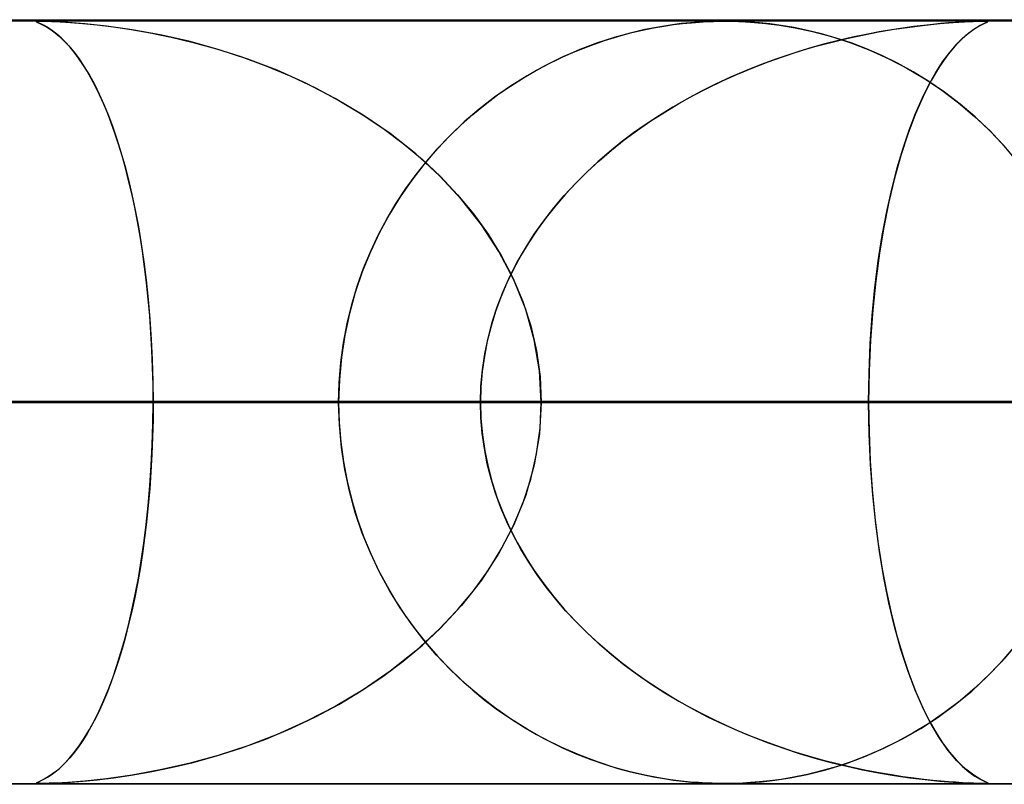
# Model space of a CAD drawing. Header units: millimetres. Extents: x -625 to 625, y -732 to 732.
# Tile 40 of 48: x 193 to 206, y 721 to 732. Entities that reach past the tile are written whole.
import ezdxf

# ---------------------------------------------------------------- set-up
doc = ezdxf.new("R2010")
doc.units = ezdxf.units.MM
doc.layers.add('HIDDEN', color=7, linetype='Continuous')
doc.layers.add('THICK', color=7, linetype='Continuous')

msp = doc.modelspace()

# ---------------------------------------------------------------- linework, layer by layer
at = {"layer": 'HIDDEN'}
for p, q in [((255.284, 731.49), (0, 731.49)), ((501.5, 731.49), (0, 731.49)), ((255.284, 731.49), (0, 731.49)), ((244.666, 731.48), (0, 731.48)), ((193.592, 731.477), (193.608, 731.479)), ((193.597, 731.478), (193.592, 731.474)), ((193.594, 731.471), (193.592, 731.477)), ((193.592, 731.474), (193.598, 731.469)), ((193.613, 731.461), (193.594, 731.471)), ((193.614, 731.479), (193.597, 731.478)), ((193.598, 731.469), (193.614, 731.461)), ((193.608, 731.479), (193.644, 731.48)), ((193.647, 731.445), (193.613, 731.461)), ((193.644, 731.48), (193.614, 731.479)), ((193.614, 731.461), (193.636, 731.451)), ((193.636, 731.451), (193.663, 731.437)), ((193.692, 731.479), (193.644, 731.48)), ((193.644, 731.48), (193.704, 731.479)), ((193.692, 731.422), (193.647, 731.445)), ((193.663, 731.437), (193.697, 731.42)), ((193.758, 731.477), (193.692, 731.479)), ((193.744, 731.392), (193.692, 731.422)), ((193.697, 731.42), (193.738, 731.396)), ((193.704, 731.479), (193.79, 731.476)), ((193.853, 731.473), (193.758, 731.477)), ((193.79, 731.476), (193.902, 731.471)), ((194.001, 731.465), (193.853, 731.473)), ((193.902, 731.471), (194.037, 731.462)), ((194.224, 731.447), (194.001, 731.465)), ((194.037, 731.462), (194.2, 731.449)), ((194.2, 731.449), (194.388, 731.431)), ((194.51, 731.417), (194.224, 731.447)), ((194.388, 731.431), (194.6, 731.405)), ((194.844, 731.369), (194.51, 731.417)), ((201.669, 731.393), (201.804, 731.416)), ((201.892, 731.43), (201.733, 731.404)), ((201.804, 731.416), (201.93, 731.435)), ((202.031, 731.448), (201.892, 731.43)), ((201.93, 731.435), (202.049, 731.45)), ((202.153, 731.46), (202.031, 731.448)), ((202.049, 731.45), (202.164, 731.461)), ((202.259, 731.468), (202.153, 731.46)), ((202.164, 731.461), (202.27, 731.469)), ((202.354, 731.474), (202.259, 731.468)), ((202.27, 731.469), (202.367, 731.475)), ((202.438, 731.477), (202.354, 731.474)), ((202.367, 731.475), (202.452, 731.478)), ((202.515, 731.479), (202.438, 731.477)), ((202.452, 731.478), (202.528, 731.48)), ((202.589, 731.48), (202.515, 731.479)), ((202.528, 731.48), (202.6, 731.48)), ((202.665, 731.48), (202.589, 731.48)), ((202.6, 731.48), (202.604, 731.48)), ((202.604, 731.48), (202.608, 731.48)), ((202.608, 731.48), (202.613, 731.48)), ((202.613, 731.48), (202.617, 731.48)), ((202.617, 731.48), (202.621, 731.48)), ((202.621, 731.48), (202.625, 731.48)), ((202.629, 731.48), (202.702, 731.479)), ((202.747, 731.478), (202.665, 731.48)), ((202.702, 731.479), (202.78, 731.477)), ((202.837, 731.474), (202.747, 731.478)), ((202.78, 731.477), (202.872, 731.473)), ((202.939, 731.468), (202.837, 731.474)), ((202.872, 731.473), (202.989, 731.465)), ((203.057, 731.459), (202.939, 731.468)), ((202.989, 731.465), (203.139, 731.451)), ((203.19, 731.445), (203.057, 731.459)), ((203.139, 731.451), (203.319, 731.428)), ((203.339, 731.425), (203.19, 731.445)), ((203.319, 731.428), (203.524, 731.393)), ((203.505, 731.397), (203.339, 731.425)), ((205.075, 731.41), (204.934, 731.391)), ((205.025, 731.404), (205.226, 731.428)), ((205.205, 731.426), (205.075, 731.41)), ((205.323, 731.439), (205.205, 731.426)), ((205.226, 731.428), (205.418, 731.448)), ((205.428, 731.449), (205.323, 731.439)), ((205.418, 731.448), (205.592, 731.462)), ((205.528, 731.457), (205.428, 731.449)), ((205.623, 731.464), (205.528, 731.457)), ((205.592, 731.462), (205.739, 731.471)), ((205.712, 731.47), (205.623, 731.464)), ((205.791, 731.474), (205.712, 731.47)), ((205.739, 731.471), (205.854, 731.477)), ((205.859, 731.477), (205.791, 731.474)), ((205.854, 731.477), (205.936, 731.479)), ((205.914, 731.479), (205.859, 731.477)), ((205.945, 731.424), (205.86, 731.372)), ((205.876, 731.383), (205.943, 731.423)), ((205.957, 731.48), (205.914, 731.479)), ((205.936, 731.479), (205.992, 731.48)), ((205.943, 731.423), (205.995, 731.449)), ((206.006, 731.454), (205.945, 731.424)), ((205.992, 731.48), (205.957, 731.48)), ((205.992, 731.48), (206.027, 731.479)), ((206.017, 731.48), (205.992, 731.48)), ((205.995, 731.449), (206.029, 731.464)), ((206.038, 731.469), (206.006, 731.454)), ((206.034, 731.478), (206.017, 731.48)), ((206.027, 731.479), (206.043, 731.476)), ((206.029, 731.464), (206.043, 731.472)), ((206.044, 731.476), (206.034, 731.478)), ((206.043, 731.476), (206.038, 731.469)), ((206.043, 731.472), (206.044, 731.476)), ((193.738, 731.396), (193.784, 731.366)), ((193.8, 731.355), (193.744, 731.392)), ((193.784, 731.366), (193.835, 731.328)), ((193.856, 731.312), (193.8, 731.355)), ((193.835, 731.328), (193.891, 731.282)), ((193.913, 731.262), (193.856, 731.312)), ((193.891, 731.282), (193.951, 731.225)), ((194.6, 731.405), (194.83, 731.371)), ((194.83, 731.371), (195.082, 731.328)), ((195.21, 731.302), (194.844, 731.369)), ((195.082, 731.328), (195.354, 731.272)), ((195.588, 731.217), (195.21, 731.302)), ((201.025, 731.227), (201.2, 731.281)), ((201.363, 731.325), (201.155, 731.268)), ((201.2, 731.281), (201.366, 731.326)), ((201.556, 731.37), (201.363, 731.325)), ((201.366, 731.326), (201.523, 731.363)), ((201.523, 731.363), (201.669, 731.393)), ((201.733, 731.404), (201.556, 731.37)), ((203.682, 731.36), (203.505, 731.397)), ((203.524, 731.393), (203.751, 731.345)), ((203.869, 731.315), (203.682, 731.36)), ((203.751, 731.345), (203.997, 731.279)), ((204.06, 731.26), (203.869, 731.315)), ((203.997, 731.279), (204.252, 731.196)), ((204.198, 731.253), (204.406, 731.299)), ((204.452, 731.308), (204.274, 731.271)), ((204.406, 731.299), (204.614, 731.339)), ((204.622, 731.341), (204.452, 731.308)), ((204.614, 731.339), (204.82, 731.374)), ((204.783, 731.368), (204.622, 731.341)), ((204.934, 731.391), (204.783, 731.368)), ((204.82, 731.374), (205.025, 731.404)), ((205.755, 731.293), (205.64, 731.183)), ((205.715, 731.257), (205.798, 731.328)), ((205.86, 731.372), (205.755, 731.293)), ((205.798, 731.328), (205.876, 731.383)), ((193.97, 731.206), (193.913, 731.262)), ((193.951, 731.225), (194.015, 731.158)), ((194.028, 731.143), (193.97, 731.206)), ((194.015, 731.158), (194.081, 731.078)), ((195.354, 731.272), (195.643, 731.203)), ((195.971, 731.111), (195.588, 731.217)), ((195.643, 731.203), (195.947, 731.118)), ((200.666, 731.094), (200.846, 731.164)), ((200.935, 731.197), (200.705, 731.11)), ((200.846, 731.164), (201.025, 731.227)), ((201.155, 731.268), (200.935, 731.197)), ((203.895, 731.178), (203.696, 731.122)), ((203.782, 731.147), (203.989, 731.203)), ((204.088, 731.227), (203.895, 731.178)), ((203.989, 731.203), (204.198, 731.253)), ((204.256, 731.195), (204.06, 731.26)), ((204.274, 731.271), (204.088, 731.227)), ((204.252, 731.196), (204.502, 731.099)), ((204.456, 731.118), (204.256, 731.195)), ((205.64, 731.183), (205.526, 731.048)), ((205.541, 731.068), (205.629, 731.171)), ((205.629, 731.171), (205.715, 731.257)), ((194.085, 731.074), (194.028, 731.143)), ((194.081, 731.078), (194.15, 730.986)), ((194.142, 730.998), (194.085, 731.074)), ((195.947, 731.118), (196.265, 731.017)), ((196.357, 730.985), (195.971, 731.111)), ((200.705, 731.11), (200.469, 731.007)), ((200.488, 731.016), (200.666, 731.094)), ((203.491, 731.059), (203.283, 730.988)), ((203.371, 731.019), (203.576, 731.086)), ((203.696, 731.122), (203.491, 731.059)), ((203.576, 731.086), (203.782, 731.147)), ((204.658, 731.031), (204.456, 731.118)), ((204.502, 731.099), (204.747, 730.989)), ((204.863, 730.931), (204.658, 731.031)), ((205.526, 731.048), (205.413, 730.888)), ((205.452, 730.947), (205.541, 731.068)), ((194.198, 730.915), (194.142, 730.998)), ((194.15, 730.986), (194.218, 730.884)), ((194.254, 730.826), (194.198, 730.915)), ((196.265, 731.017), (196.593, 730.897)), ((196.742, 730.837), (196.357, 730.985)), ((196.593, 730.897), (196.923, 730.759)), ((200.237, 730.893), (200.013, 730.767)), ((200.137, 730.839), (200.312, 730.931)), ((200.469, 731.007), (200.237, 730.893)), ((200.312, 730.931), (200.488, 731.016)), ((203.076, 730.912), (202.873, 730.832)), ((202.967, 730.87), (203.168, 730.947)), ((203.283, 730.988), (203.076, 730.912)), ((203.168, 730.947), (203.371, 731.019)), ((204.747, 730.989), (204.986, 730.865)), ((205.068, 730.818), (204.863, 730.931)), ((205.363, 730.808), (205.452, 730.947)), ((194.218, 730.884), (194.285, 730.773)), ((194.309, 730.73), (194.254, 730.826)), ((194.285, 730.773), (194.35, 730.654)), ((197.126, 730.665), (196.742, 730.837)), ((200.013, 730.767), (199.796, 730.631)), ((199.965, 730.738), (200.137, 730.839)), ((202.571, 730.699), (202.768, 730.787)), ((202.873, 730.832), (202.674, 730.746)), ((202.768, 730.787), (202.967, 730.87)), ((204.986, 730.865), (205.219, 730.727)), ((205.274, 730.692), (205.068, 730.818)), ((205.274, 730.649), (205.363, 730.808)), ((205.413, 730.888), (205.303, 730.703)), ((194.363, 730.627), (194.309, 730.73)), ((194.35, 730.654), (194.413, 730.526)), ((196.923, 730.759), (197.242, 730.608)), ((197.503, 730.47), (197.126, 730.665)), ((199.795, 730.63), (199.965, 730.738)), ((202.48, 730.655), (202.289, 730.56)), ((202.377, 730.605), (202.571, 730.699)), ((202.674, 730.746), (202.48, 730.655)), ((205.185, 730.47), (205.274, 730.649)), ((205.303, 730.703), (205.196, 730.493)), ((205.219, 730.727), (205.444, 730.576)), ((205.479, 730.551), (205.274, 730.692)), ((194.417, 730.518), (194.363, 730.627)), ((194.413, 730.526), (194.474, 730.39)), ((194.469, 730.402), (194.417, 730.518)), ((197.242, 730.608), (197.549, 730.444)), ((199.464, 730.391), (199.628, 730.515)), ((199.796, 730.631), (199.587, 730.485)), ((199.628, 730.515), (199.795, 730.63)), ((201.999, 730.401), (202.187, 730.506)), ((202.289, 730.56), (202.103, 730.461)), ((202.187, 730.506), (202.377, 730.605)), ((205.444, 730.576), (205.662, 730.412)), ((205.682, 730.396), (205.479, 730.551)), ((194.52, 730.279), (194.469, 730.402)), ((194.474, 730.39), (194.533, 730.246)), ((197.87, 730.251), (197.503, 730.47)), ((197.549, 730.444), (197.843, 730.268)), ((199.303, 730.26), (199.464, 730.391)), ((199.587, 730.485), (199.385, 730.328)), ((201.815, 730.291), (201.999, 730.401)), ((202.103, 730.461), (201.922, 730.356)), ((205.196, 730.493), (205.094, 730.259)), ((205.099, 730.272), (205.185, 730.47)), ((205.662, 730.412), (205.872, 730.234)), ((205.88, 730.227), (205.682, 730.396)), ((194.57, 730.149), (194.52, 730.279)), ((194.533, 730.246), (194.59, 730.094)), ((197.843, 730.268), (198.124, 730.08)), ((198.222, 730.009), (197.87, 730.251)), ((199.146, 730.12), (199.303, 730.26)), ((199.385, 730.328), (199.192, 730.161)), ((201.746, 730.247), (201.574, 730.134)), ((201.635, 730.175), (201.815, 730.291)), ((201.922, 730.356), (201.746, 730.247)), ((205.094, 730.259), (204.997, 730.001)), ((205.015, 730.054), (205.099, 730.272)), ((194.619, 730.013), (194.57, 730.149)), ((198.993, 729.971), (199.146, 730.12)), ((199.192, 730.161), (199.007, 729.986)), ((201.574, 730.134), (201.408, 730.017)), ((201.458, 730.053), (201.635, 730.175)), ((205.872, 730.234), (206.073, 730.043)), ((206.072, 730.045), (205.88, 730.227)), ((194.59, 730.094), (194.645, 729.934)), ((194.666, 729.869), (194.619, 730.013)), ((198.124, 730.08), (198.391, 729.88)), ((198.556, 729.744), (198.222, 730.009)), ((201.408, 730.017), (201.247, 729.895)), ((201.286, 729.925), (201.458, 730.053)), ((204.997, 730.001), (204.906, 729.723)), ((204.935, 729.817), (205.015, 730.054)), ((206.258, 729.848), (206.072, 730.045)), ((206.073, 730.043), (206.263, 729.842)), ((194.645, 729.934), (194.698, 729.766)), ((194.712, 729.718), (194.666, 729.869)), ((198.391, 729.88), (198.643, 729.668)), ((199.007, 729.986), (198.83, 729.8)), ((198.844, 729.815), (198.993, 729.971)), ((201.247, 729.895), (201.091, 729.769)), ((201.118, 729.792), (201.286, 729.925)), ((194.698, 729.766), (194.748, 729.59)), ((198.868, 729.456), (198.556, 729.744)), ((198.83, 729.8), (198.663, 729.605)), ((198.7, 729.649), (198.844, 729.815)), ((201.091, 729.769), (200.94, 729.639)), ((200.956, 729.653), (201.118, 729.792)), ((204.859, 729.56), (204.935, 729.817)), ((206.435, 729.638), (206.258, 729.848)), ((194.756, 729.56), (194.712, 729.718)), ((198.663, 729.605), (198.504, 729.399)), ((198.561, 729.475), (198.7, 729.649)), ((198.643, 729.668), (198.881, 729.445)), ((200.94, 729.639), (200.794, 729.503)), ((200.798, 729.507), (200.956, 729.653)), ((204.906, 729.723), (204.824, 729.426)), ((194.748, 729.59), (194.796, 729.405)), ((194.798, 729.395), (194.756, 729.56)), ((198.428, 729.292), (198.561, 729.475)), ((200.647, 729.356), (200.798, 729.507)), ((200.794, 729.503), (200.654, 729.363)), ((204.788, 729.283), (204.859, 729.56)), ((194.796, 729.405), (194.842, 729.21)), ((194.839, 729.223), (194.798, 729.395)), ((198.504, 729.399), (198.353, 729.181)), ((199.156, 729.147), (198.868, 729.456)), ((198.881, 729.445), (199.103, 729.208)), ((200.501, 729.198), (200.647, 729.356)), ((200.654, 729.363), (200.518, 729.217)), ((204.824, 729.426), (204.749, 729.114)), ((194.877, 729.044), (194.839, 729.223)), ((198.301, 729.099), (198.428, 729.292)), ((200.518, 729.217), (200.388, 729.067)), ((204.723, 728.988), (204.788, 729.283)), ((194.842, 729.21), (194.885, 729.005)), ((198.181, 728.898), (198.301, 729.099)), ((198.353, 729.181), (198.212, 728.952)), ((199.103, 729.208), (199.311, 728.957)), ((199.416, 728.816), (199.156, 729.147)), ((200.363, 729.035), (200.501, 729.198)), ((204.749, 729.114), (204.683, 728.786)), ((194.913, 728.859), (194.877, 729.044)), ((194.885, 729.005), (194.926, 728.79)), ((199.311, 728.957), (199.502, 728.692)), ((200.231, 728.866), (200.363, 729.035)), ((200.388, 729.067), (200.264, 728.91)), ((204.663, 728.674), (204.723, 728.988)), ((194.947, 728.667), (194.913, 728.859)), ((198.07, 728.689), (198.181, 728.898)), ((198.212, 728.952), (198.081, 728.712)), ((200.107, 728.691), (200.231, 728.866)), ((200.264, 728.91), (200.147, 728.749)), ((194.926, 728.79), (194.964, 728.565)), ((198.081, 728.712), (197.962, 728.461)), ((199.645, 728.464), (199.416, 728.816)), ((200.147, 728.749), (200.036, 728.582)), ((204.683, 728.786), (204.626, 728.442)), ((194.978, 728.469), (194.947, 728.667)), ((197.967, 728.471), (198.07, 728.689)), ((199.502, 728.692), (199.675, 728.412)), ((200.036, 728.582), (199.932, 728.411)), ((199.992, 728.511), (200.107, 728.691)), ((204.611, 728.341), (204.663, 728.674)), ((194.964, 728.565), (194.998, 728.332)), ((195.007, 728.265), (194.978, 728.469)), ((197.962, 728.461), (197.856, 728.2)), ((197.874, 728.245), (197.967, 728.471)), ((199.839, 728.093), (199.645, 728.464)), ((199.885, 728.326), (199.992, 728.511)), ((204.626, 728.442), (204.577, 728.08)), ((194.998, 728.332), (195.028, 728.089)), ((199.675, 728.412), (199.827, 728.119)), ((199.788, 728.136), (199.885, 728.326)), ((199.932, 728.411), (199.837, 728.234)), ((204.567, 727.993), (204.611, 728.341)), ((195.032, 728.056), (195.007, 728.265)), ((197.856, 728.2), (197.764, 727.93)), ((197.79, 728.012), (197.874, 728.245)), ((199.837, 728.234), (199.749, 728.053)), ((195.028, 728.089), (195.055, 727.838)), ((195.055, 727.842), (195.032, 728.056)), ((199.701, 727.942), (199.788, 728.136)), ((199.827, 728.119), (199.956, 727.812)), ((199.995, 727.706), (199.839, 728.093)), ((204.577, 728.08), (204.538, 727.7)), ((197.764, 727.93), (197.688, 727.653)), ((197.718, 727.771), (197.79, 728.012)), ((199.623, 727.742), (199.701, 727.942)), ((199.749, 728.053), (199.671, 727.869)), ((204.531, 727.629), (204.567, 727.993)), ((195.074, 727.622), (195.055, 727.842)), ((195.055, 727.838), (195.077, 727.58)), ((199.671, 727.869), (199.602, 727.68)), ((199.956, 727.812), (200.061, 727.494)), ((197.657, 727.522), (197.718, 727.771)), ((199.602, 727.68), (199.543, 727.489)), ((199.557, 727.539), (199.623, 727.742)), ((200.108, 727.307), (199.995, 727.706)), ((204.538, 727.7), (204.508, 727.305)), ((195.09, 727.399), (195.074, 727.622)), ((195.077, 727.58), (195.095, 727.315)), ((197.688, 727.653), (197.627, 727.369)), ((204.506, 727.256), (204.531, 727.629)), ((197.61, 727.269), (197.657, 727.522)), ((199.543, 727.489), (199.493, 727.293)), ((199.502, 727.332), (199.557, 727.539)), ((200.061, 727.494), (200.137, 727.165)), ((195.103, 727.174), (195.09, 727.399)), ((195.095, 727.315), (195.108, 727.045)), ((197.627, 727.369), (197.583, 727.08)), ((199.493, 727.293), (199.455, 727.095)), ((199.459, 727.124), (199.502, 727.332)), ((200.176, 726.901), (200.108, 727.307)), ((204.508, 727.305), (204.491, 726.901)), ((195.112, 726.947), (195.103, 727.174)), ((197.575, 727.012), (197.61, 727.269)), ((200.137, 727.165), (200.184, 726.829)), ((204.49, 726.876), (204.506, 727.256)), ((195.108, 727.045), (195.116, 726.768)), ((197.583, 727.08), (197.556, 726.785)), ((199.455, 727.095), (199.427, 726.895)), ((199.429, 726.914), (199.459, 727.124)), ((195.117, 726.719), (195.112, 726.947)), ((197.554, 726.752), (197.575, 727.012)), ((199.41, 726.702), (199.429, 726.914)), ((200.199, 726.49), (200.176, 726.901)), ((204.491, 726.901), (204.484, 726.49)), ((195.116, 726.768), (195.119, 726.49)), ((197.556, 726.785), (197.547, 726.49)), ((199.427, 726.895), (199.41, 726.693)), ((200.184, 726.829), (200.199, 726.49)), ((204.484, 726.49), (204.49, 726.876)), ((195.119, 726.49), (195.117, 726.719)), ((197.547, 726.49), (197.554, 726.752)), ((199.404, 726.49), (199.41, 726.702)), ((199.41, 726.693), (199.404, 726.49)), ((204.484, 726.49), (0, 726.49)), ((0, 726.49), (199.404, 726.49)), ((0, 726.49), (204.484, 726.49)), ((199.404, 726.49), (0, 726.49)), ((217.377, 726.49), (0, 726.49)), ((0, 726.49), (212.296, 726.49)), ((0, 726.49), (217.377, 726.49)), ((212.296, 726.49), (0, 726.49)), ((230.269, 726.49), (0, 726.49)), ((0, 726.49), (225.189, 726.49)), ((0, 726.49), (230.269, 726.49)), ((225.189, 726.49), (0, 726.49)), ((243.161, 726.49), (0, 726.49)), ((0, 726.49), (238.081, 726.49)), ((0, 726.49), (243.161, 726.49)), ((238.081, 726.49), (0, 726.49)), ((104.863, 726.49), (197.547, 726.49)), ((197.547, 726.49), (104.863, 726.49)), ((207.53, 726.49), (109.945, 726.49)), ((109.945, 726.49), (207.53, 726.49)), ((117.758, 726.49), (222.879, 726.49)), ((222.879, 726.49), (117.758, 726.49)), ((232.861, 726.49), (122.84, 726.49)), ((122.84, 726.49), (232.861, 726.49)), ((130.653, 726.49), (248.21, 726.49)), ((248.21, 726.49), (130.653, 726.49)), ((258.192, 726.49), (135.734, 726.49)), ((135.734, 726.49), (258.192, 726.49)), ((143.547, 726.49), (273.539, 726.49)), ((273.539, 726.49), (143.547, 726.49)), ((283.521, 726.49), (148.628, 726.49)), ((148.628, 726.49), (283.521, 726.49)), ((156.44, 726.49), (298.868, 726.49)), ((298.868, 726.49), (156.44, 726.49)), ((308.85, 726.49), (161.521, 726.49)), ((161.521, 726.49), (308.85, 726.49)), ((169.333, 726.49), (324.196, 726.49)), ((324.196, 726.49), (169.333, 726.49)), ((334.178, 726.49), (174.414, 726.49)), ((174.414, 726.49), (334.178, 726.49)), ((197.547, 726.49), (182.196, 726.49)), ((182.196, 726.49), (197.547, 726.49)), ((182.226, 726.49), (349.524, 726.49)), ((349.524, 726.49), (182.226, 726.49)), ((359.505, 726.49), (187.307, 726.49)), ((187.307, 726.49), (359.505, 726.49)), ((187.307, 726.49), (195.119, 726.49)), ((195.119, 726.49), (187.307, 726.49)), ((199.404, 726.49), (191.592, 726.49)), ((191.592, 726.49), (199.404, 726.49)), ((195.116, 726.211), (195.119, 726.49)), ((195.119, 726.49), (195.117, 726.261)), ((195.119, 726.49), (374.852, 726.49)), ((374.852, 726.49), (195.119, 726.49)), ((197.547, 726.49), (197.554, 726.228)), ((197.556, 726.195), (197.547, 726.49)), ((199.404, 726.49), (199.41, 726.278)), ((199.41, 726.287), (199.404, 726.49)), ((200.199, 726.49), (200.176, 726.079)), ((200.184, 726.151), (200.199, 726.49)), ((384.833, 726.49), (200.199, 726.49)), ((200.199, 726.49), (384.833, 726.49)), ((200.199, 726.49), (208.011, 726.49)), ((208.011, 726.49), (200.199, 726.49)), ((204.491, 726.079), (204.484, 726.49)), ((204.484, 726.49), (204.49, 726.104)), ((212.296, 726.49), (204.484, 726.49)), ((204.484, 726.49), (212.296, 726.49)), ((195.117, 726.261), (195.112, 726.033)), ((199.427, 726.085), (199.41, 726.287)), ((199.41, 726.278), (199.429, 726.066)), ((195.108, 725.935), (195.116, 726.211)), ((197.554, 726.228), (197.575, 725.968)), ((197.583, 725.9), (197.556, 726.195)), ((200.137, 725.815), (200.184, 726.151)), ((195.112, 726.033), (195.103, 725.806)), ((199.455, 725.885), (199.427, 726.085)), ((199.429, 726.066), (199.459, 725.856)), ((200.176, 726.079), (200.108, 725.673)), ((204.49, 726.104), (204.506, 725.724)), ((204.508, 725.675), (204.491, 726.079)), ((195.095, 725.665), (195.108, 725.935)), ((197.575, 725.968), (197.61, 725.711)), ((197.627, 725.611), (197.583, 725.9)), ((199.493, 725.687), (199.455, 725.885)), ((195.103, 725.806), (195.09, 725.581)), ((199.459, 725.856), (199.502, 725.648)), ((200.061, 725.486), (200.137, 725.815)), ((195.077, 725.4), (195.095, 725.665)), ((197.61, 725.711), (197.657, 725.458)), ((197.688, 725.327), (197.627, 725.611)), ((199.543, 725.491), (199.493, 725.687)), ((199.502, 725.648), (199.557, 725.441)), ((200.108, 725.673), (199.995, 725.274)), ((204.506, 725.724), (204.531, 725.351)), ((204.538, 725.28), (204.508, 725.675)), ((195.09, 725.581), (195.074, 725.358)), ((199.602, 725.3), (199.543, 725.491)), ((199.956, 725.168), (200.061, 725.486)), ((195.055, 725.142), (195.077, 725.4)), ((195.074, 725.358), (195.055, 725.138)), ((197.657, 725.458), (197.718, 725.209)), ((199.557, 725.441), (199.623, 725.238)), ((204.531, 725.351), (204.567, 724.987)), ((197.764, 725.05), (197.688, 725.327)), ((199.671, 725.111), (199.602, 725.3)), ((199.623, 725.238), (199.701, 725.038)), ((199.995, 725.274), (199.839, 724.887)), ((204.577, 724.9), (204.538, 725.28)), ((195.028, 724.891), (195.055, 725.142)), ((195.055, 725.138), (195.032, 724.924)), ((197.718, 725.209), (197.79, 724.968)), ((199.749, 724.927), (199.671, 725.111)), ((199.827, 724.861), (199.956, 725.168)), ((197.856, 724.78), (197.764, 725.05)), ((197.79, 724.968), (197.874, 724.735)), ((199.701, 725.038), (199.788, 724.844)), ((204.567, 724.987), (204.611, 724.638)), ((194.998, 724.648), (195.028, 724.891)), ((195.032, 724.924), (195.007, 724.715)), ((199.839, 724.887), (199.645, 724.516)), ((199.675, 724.568), (199.827, 724.861)), ((199.837, 724.746), (199.749, 724.927)), ((199.788, 724.844), (199.885, 724.654)), ((204.626, 724.538), (204.577, 724.9)), ((195.007, 724.715), (194.978, 724.511)), ((197.962, 724.519), (197.856, 724.78)), ((197.874, 724.735), (197.967, 724.509)), ((199.932, 724.569), (199.837, 724.746)), ((194.964, 724.415), (194.998, 724.648)), ((199.885, 724.654), (199.992, 724.469)), ((204.611, 724.638), (204.663, 724.306)), ((194.978, 724.511), (194.947, 724.313)), ((198.081, 724.268), (197.962, 724.519)), ((197.967, 724.509), (198.07, 724.291)), ((199.645, 724.516), (199.416, 724.164)), ((199.502, 724.288), (199.675, 724.568)), ((200.036, 724.398), (199.932, 724.569)), ((199.992, 724.469), (200.107, 724.289)), ((204.683, 724.194), (204.626, 724.538)), ((194.926, 724.19), (194.964, 724.415)), ((200.147, 724.231), (200.036, 724.398)), ((194.885, 723.975), (194.926, 724.19)), ((194.947, 724.313), (194.913, 724.121)), ((198.07, 724.291), (198.181, 724.082)), ((198.212, 724.028), (198.081, 724.268)), ((199.311, 724.023), (199.502, 724.288)), ((200.107, 724.289), (200.231, 724.114)), ((200.264, 724.07), (200.147, 724.231)), ((204.663, 724.306), (204.723, 723.992)), ((204.749, 723.866), (204.683, 724.194)), ((194.913, 724.121), (194.877, 723.936)), ((198.181, 724.082), (198.301, 723.881)), ((199.416, 724.164), (199.156, 723.833)), ((200.231, 724.114), (200.363, 723.945)), ((200.388, 723.914), (200.264, 724.07)), ((194.877, 723.936), (194.839, 723.757)), ((194.842, 723.77), (194.885, 723.975)), ((198.353, 723.799), (198.212, 724.028)), ((199.103, 723.772), (199.311, 724.023)), ((200.363, 723.945), (200.501, 723.782)), ((204.723, 723.992), (204.788, 723.697)), ((198.301, 723.881), (198.428, 723.688)), ((199.156, 723.833), (198.868, 723.524)), ((200.518, 723.763), (200.388, 723.914)), ((204.824, 723.554), (204.749, 723.866)), ((194.796, 723.575), (194.842, 723.77)), ((194.839, 723.757), (194.798, 723.585)), ((198.504, 723.581), (198.353, 723.799)), ((198.428, 723.688), (198.561, 723.505)), ((198.881, 723.535), (199.103, 723.772)), ((200.501, 723.782), (200.647, 723.624)), ((200.654, 723.617), (200.518, 723.763)), ((204.788, 723.697), (204.859, 723.42)), ((194.748, 723.39), (194.796, 723.575)), ((194.798, 723.585), (194.756, 723.42)), ((198.663, 723.375), (198.504, 723.581)), ((200.647, 723.624), (200.798, 723.473)), ((200.794, 723.477), (200.654, 723.617)), ((204.906, 723.257), (204.824, 723.554)), ((194.756, 723.42), (194.712, 723.262)), ((198.868, 723.524), (198.556, 723.236)), ((198.561, 723.505), (198.7, 723.331)), ((198.643, 723.312), (198.881, 723.535)), ((200.94, 723.341), (200.794, 723.477)), ((200.798, 723.473), (200.956, 723.328)), ((204.859, 723.42), (204.935, 723.163)), ((194.698, 723.214), (194.748, 723.39)), ((198.391, 723.1), (198.643, 723.312)), ((198.83, 723.18), (198.663, 723.375)), ((198.7, 723.331), (198.844, 723.165)), ((201.091, 723.211), (200.94, 723.341)), ((200.956, 723.328), (201.118, 723.188)), ((206.232, 723.104), (206.414, 723.316)), ((206.435, 723.342), (206.258, 723.132)), ((194.645, 723.046), (194.698, 723.214)), ((194.712, 723.262), (194.666, 723.111)), ((198.556, 723.236), (198.222, 722.971)), ((199.007, 722.994), (198.83, 723.18)), ((198.844, 723.165), (198.993, 723.009)), ((201.247, 723.085), (201.091, 723.211)), ((201.118, 723.188), (201.286, 723.055)), ((204.997, 722.979), (204.906, 723.257)), ((204.935, 723.163), (205.015, 722.926)), ((194.59, 722.886), (194.645, 723.046)), ((194.666, 723.111), (194.619, 722.967)), ((198.124, 722.9), (198.391, 723.1)), ((201.408, 722.963), (201.247, 723.085)), ((201.286, 723.055), (201.458, 722.927)), ((206.038, 722.902), (206.232, 723.104)), ((206.258, 723.132), (206.072, 722.935)), ((194.619, 722.967), (194.57, 722.831)), ((197.843, 722.712), (198.124, 722.9)), ((198.222, 722.971), (197.87, 722.729)), ((198.993, 723.009), (199.146, 722.86)), ((199.192, 722.818), (199.007, 722.994)), ((201.574, 722.846), (201.408, 722.963)), ((201.458, 722.927), (201.635, 722.805)), ((205.094, 722.721), (204.997, 722.979)), ((205.015, 722.926), (205.099, 722.708)), ((205.833, 722.711), (206.038, 722.902)), ((206.072, 722.935), (205.88, 722.753)), ((194.57, 722.831), (194.52, 722.701)), ((194.533, 722.734), (194.59, 722.886)), ((199.146, 722.86), (199.303, 722.721)), ((199.385, 722.652), (199.192, 722.818)), ((201.746, 722.733), (201.574, 722.846)), ((201.635, 722.805), (201.815, 722.689)), ((194.52, 722.701), (194.469, 722.578)), ((194.474, 722.59), (194.533, 722.734)), ((197.87, 722.729), (197.503, 722.51)), ((197.549, 722.536), (197.843, 722.712)), ((199.303, 722.721), (199.464, 722.589)), ((199.587, 722.495), (199.385, 722.652)), ((201.922, 722.624), (201.746, 722.733)), ((201.815, 722.689), (201.999, 722.579)), ((205.196, 722.487), (205.094, 722.721)), ((205.099, 722.708), (205.185, 722.51)), ((205.618, 722.534), (205.833, 722.711)), ((205.88, 722.753), (205.682, 722.584)), ((194.413, 722.454), (194.474, 722.59)), ((194.469, 722.578), (194.417, 722.462)), ((197.242, 722.372), (197.549, 722.536)), ((199.464, 722.589), (199.628, 722.465)), ((202.103, 722.519), (201.922, 722.624)), ((201.999, 722.579), (202.187, 722.474)), ((202.289, 722.42), (202.103, 722.519)), ((205.396, 722.37), (205.618, 722.534)), ((205.682, 722.584), (205.479, 722.429)), ((194.35, 722.326), (194.413, 722.454)), ((194.417, 722.462), (194.363, 722.353)), ((197.503, 722.51), (197.126, 722.315)), ((199.796, 722.349), (199.587, 722.495)), ((199.628, 722.465), (199.795, 722.35)), ((202.187, 722.474), (202.377, 722.375)), ((202.48, 722.325), (202.289, 722.42)), ((205.185, 722.51), (205.274, 722.331)), ((205.303, 722.277), (205.196, 722.487)), ((205.479, 722.429), (205.274, 722.288)), ((194.285, 722.207), (194.35, 722.326)), ((194.363, 722.353), (194.309, 722.25)), ((197.126, 722.315), (196.742, 722.143)), ((196.923, 722.221), (197.242, 722.372)), ((199.795, 722.35), (199.965, 722.242)), ((200.013, 722.213), (199.796, 722.349)), ((202.377, 722.375), (202.571, 722.281)), ((202.674, 722.234), (202.48, 722.325)), ((202.571, 722.281), (202.768, 722.193)), ((205.274, 722.288), (205.068, 722.162)), ((205.166, 722.22), (205.396, 722.37)), ((205.274, 722.331), (205.363, 722.172)), ((205.413, 722.092), (205.303, 722.277)), ((194.254, 722.154), (194.198, 722.065)), ((194.218, 722.096), (194.285, 722.207)), ((194.309, 722.25), (194.254, 722.154)), ((196.742, 722.143), (196.357, 721.995)), ((196.593, 722.083), (196.923, 722.221)), ((199.965, 722.242), (200.137, 722.141)), ((200.237, 722.087), (200.013, 722.213)), ((200.137, 722.141), (200.312, 722.049)), ((202.873, 722.148), (202.674, 722.234)), ((202.768, 722.193), (202.967, 722.11)), ((203.076, 722.068), (202.873, 722.148)), ((205.068, 722.162), (204.863, 722.049)), ((204.929, 722.084), (205.166, 722.22)), ((205.363, 722.172), (205.452, 722.033)), ((194.198, 722.065), (194.142, 721.982)), ((194.15, 721.994), (194.218, 722.096)), ((196.265, 721.963), (196.593, 722.083)), ((200.469, 721.973), (200.237, 722.087)), ((200.312, 722.049), (200.488, 721.964)), ((202.967, 722.11), (203.168, 722.033)), ((203.283, 721.992), (203.076, 722.068)), ((203.168, 722.033), (203.371, 721.961)), ((204.863, 722.049), (204.658, 721.949)), ((204.685, 721.962), (204.929, 722.084)), ((205.526, 721.932), (205.413, 722.092)), ((205.452, 722.033), (205.541, 721.912)), ((194.015, 721.822), (194.081, 721.902)), ((194.085, 721.906), (194.028, 721.837)), ((194.081, 721.902), (194.15, 721.994)), ((194.142, 721.982), (194.085, 721.906)), ((195.971, 721.869), (195.588, 721.763)), ((195.947, 721.862), (196.265, 721.963)), ((196.357, 721.995), (195.971, 721.869)), ((200.705, 721.87), (200.469, 721.973)), ((200.488, 721.964), (200.666, 721.886)), ((200.666, 721.886), (200.846, 721.816)), ((200.935, 721.783), (200.705, 721.87)), ((203.491, 721.921), (203.283, 721.992)), ((203.371, 721.961), (203.576, 721.894)), ((203.696, 721.858), (203.491, 721.921)), ((203.576, 721.894), (203.782, 721.833)), ((204.436, 721.853), (204.685, 721.962)), ((204.658, 721.949), (204.456, 721.862)), ((205.64, 721.797), (205.526, 721.932)), ((205.541, 721.912), (205.629, 721.809)), ((193.891, 721.698), (193.951, 721.755)), ((193.97, 721.774), (193.913, 721.718)), ((193.951, 721.755), (194.015, 721.822)), ((194.028, 721.837), (193.97, 721.774)), ((195.588, 721.763), (195.21, 721.678)), ((195.354, 721.708), (195.643, 721.777)), ((195.643, 721.777), (195.947, 721.862)), ((200.846, 721.816), (201.025, 721.753)), ((201.155, 721.712), (200.935, 721.783)), ((201.025, 721.753), (201.2, 721.699)), ((203.895, 721.802), (203.696, 721.858)), ((203.782, 721.833), (203.989, 721.777)), ((204.088, 721.753), (203.895, 721.802)), ((203.924, 721.68), (204.181, 721.759)), ((203.989, 721.777), (204.198, 721.727)), ((204.256, 721.785), (204.06, 721.72)), ((204.274, 721.709), (204.088, 721.753)), ((204.181, 721.759), (204.436, 721.853)), ((204.456, 721.862), (204.256, 721.785)), ((205.629, 721.809), (205.715, 721.723)), ((205.755, 721.687), (205.64, 721.797)), ((193.738, 721.584), (193.784, 721.614)), ((193.8, 721.625), (193.744, 721.588)), ((193.784, 721.614), (193.835, 721.652)), ((193.856, 721.668), (193.8, 721.625)), ((193.835, 721.652), (193.891, 721.698)), ((193.913, 721.718), (193.856, 721.668)), ((194.844, 721.611), (194.51, 721.563)), ((194.83, 721.609), (195.082, 721.652)), ((195.21, 721.678), (194.844, 721.611)), ((195.082, 721.652), (195.354, 721.708)), ((201.363, 721.655), (201.155, 721.712)), ((201.2, 721.699), (201.366, 721.654)), ((201.556, 721.61), (201.363, 721.655)), ((201.366, 721.654), (201.523, 721.617)), ((201.523, 721.617), (201.669, 721.587)), ((203.456, 721.574), (203.68, 721.619)), ((203.682, 721.62), (203.505, 721.583)), ((203.68, 721.619), (203.924, 721.68)), ((203.869, 721.665), (203.682, 721.62)), ((204.06, 721.72), (203.869, 721.665)), ((204.198, 721.727), (204.406, 721.681)), ((204.452, 721.672), (204.274, 721.709)), ((204.406, 721.681), (204.614, 721.641)), ((204.622, 721.639), (204.452, 721.672)), ((204.614, 721.641), (204.82, 721.606)), ((204.783, 721.612), (204.622, 721.639)), ((204.934, 721.589), (204.783, 721.612)), ((205.715, 721.723), (205.798, 721.652)), ((205.86, 721.608), (205.755, 721.687)), ((205.798, 721.652), (205.876, 721.597)), ((0, 721.5), (244.666, 721.5)), ((255.284, 721.49), (0, 721.49)), ((501.5, 721.49), (0, 721.49)), ((255.284, 721.49), (0, 721.49)), ((103.404, 721.5), (202.6, 721.5)), ((116.295, 721.5), (227.925, 721.5)), ((129.186, 721.5), (253.25, 721.5)), ((142.078, 721.5), (278.575, 721.5)), ((154.97, 721.5), (303.9, 721.5)), ((167.861, 721.5), (329.225, 721.5)), ((180.753, 721.5), (354.55, 721.5)), ((193.592, 721.506), (193.598, 721.511)), ((193.594, 721.509), (193.592, 721.503)), ((193.597, 721.502), (193.592, 721.506)), ((193.592, 721.503), (193.608, 721.501)), ((193.613, 721.519), (193.594, 721.509)), ((193.614, 721.501), (193.597, 721.502)), ((193.598, 721.511), (193.614, 721.519)), ((193.608, 721.501), (193.644, 721.5)), ((193.647, 721.535), (193.613, 721.519)), ((193.614, 721.519), (193.636, 721.529)), ((193.644, 721.5), (193.614, 721.501)), ((193.636, 721.529), (193.663, 721.543)), ((193.692, 721.501), (193.644, 721.5)), ((193.644, 721.5), (193.704, 721.501)), ((193.644, 721.5), (379.875, 721.5)), ((193.692, 721.558), (193.647, 721.535)), ((193.663, 721.543), (193.697, 721.56)), ((193.744, 721.588), (193.692, 721.558)), ((193.758, 721.503), (193.692, 721.501)), ((193.697, 721.56), (193.738, 721.584)), ((193.704, 721.501), (193.79, 721.504)), ((193.853, 721.507), (193.758, 721.503)), ((193.79, 721.504), (193.902, 721.509)), ((194.001, 721.515), (193.853, 721.507)), ((193.902, 721.509), (194.037, 721.518)), ((194.224, 721.533), (194.001, 721.515)), ((194.037, 721.518), (194.2, 721.531)), ((194.2, 721.531), (194.388, 721.549)), ((194.51, 721.563), (194.224, 721.533)), ((194.388, 721.549), (194.6, 721.575)), ((194.6, 721.575), (194.83, 721.609)), ((201.733, 721.576), (201.556, 721.61)), ((201.669, 721.587), (201.804, 721.564)), ((201.892, 721.55), (201.733, 721.576)), ((201.804, 721.564), (201.93, 721.545)), ((202.031, 721.532), (201.892, 721.55)), ((201.93, 721.545), (202.049, 721.53)), ((202.153, 721.52), (202.031, 721.532)), ((202.049, 721.53), (202.164, 721.519)), ((202.259, 721.512), (202.153, 721.52)), ((202.164, 721.519), (202.27, 721.511)), ((202.354, 721.506), (202.259, 721.512)), ((202.27, 721.511), (202.367, 721.505)), ((202.438, 721.503), (202.354, 721.506)), ((202.367, 721.505), (202.452, 721.502)), ((202.515, 721.501), (202.438, 721.503)), ((202.452, 721.502), (202.528, 721.5)), ((202.589, 721.5), (202.515, 721.501)), ((202.528, 721.5), (202.6, 721.5)), ((202.665, 721.5), (202.589, 721.5)), ((202.6, 721.5), (202.673, 721.501)), ((202.747, 721.502), (202.665, 721.5)), ((202.673, 721.501), (202.749, 721.502)), ((202.837, 721.506), (202.747, 721.502)), ((202.749, 721.502), (202.836, 721.506)), ((202.836, 721.506), (202.944, 721.512)), ((202.939, 721.512), (202.837, 721.506)), ((203.057, 721.521), (202.939, 721.512)), ((202.944, 721.512), (203.084, 721.524)), ((203.19, 721.535), (203.057, 721.521)), ((203.084, 721.524), (203.257, 721.544)), ((203.339, 721.555), (203.19, 721.535)), ((203.257, 721.544), (203.456, 721.574)), ((203.505, 721.583), (203.339, 721.555)), ((204.82, 721.606), (205.025, 721.576)), ((205.075, 721.57), (204.934, 721.589)), ((205.025, 721.576), (205.226, 721.552)), ((205.205, 721.554), (205.075, 721.57)), ((205.323, 721.541), (205.205, 721.554)), ((205.226, 721.552), (205.418, 721.532)), ((205.428, 721.531), (205.323, 721.541)), ((205.418, 721.532), (205.592, 721.518)), ((205.528, 721.523), (205.428, 721.531)), ((205.623, 721.516), (205.528, 721.523)), ((205.592, 721.518), (205.739, 721.509)), ((205.712, 721.51), (205.623, 721.516)), ((205.791, 721.506), (205.712, 721.51)), ((205.739, 721.509), (205.854, 721.503)), ((205.859, 721.503), (205.791, 721.506)), ((205.854, 721.503), (205.936, 721.501)), ((205.914, 721.501), (205.859, 721.503)), ((205.945, 721.556), (205.86, 721.608)), ((205.876, 721.597), (205.943, 721.557)), ((205.957, 721.5), (205.914, 721.501)), ((205.936, 721.501), (205.992, 721.5)), ((205.943, 721.557), (205.995, 721.531)), ((206.006, 721.526), (205.945, 721.556)), ((205.992, 721.5), (205.957, 721.5)), ((205.992, 721.5), (206.027, 721.501)), ((206.017, 721.5), (205.992, 721.5)), ((205.995, 721.531), (206.029, 721.516)), ((206.038, 721.511), (206.006, 721.526)), ((206.034, 721.502), (206.017, 721.5)), ((206.027, 721.501), (206.043, 721.504)), ((206.029, 721.516), (206.043, 721.508)), ((206.044, 721.504), (206.034, 721.502)), ((206.043, 721.504), (206.038, 721.511)), ((206.043, 721.508), (206.044, 721.504))]:
    msp.add_line(p, q, dxfattribs=at)
at = {"layer": 'THICK'}
for p, q in [((0, 731.5), (556.5, 731.5)), ((556.5, 726.5), (0, 726.5))]:
    msp.add_line(p, q, dxfattribs=at)

doc.saveas('drawing.dxf')
